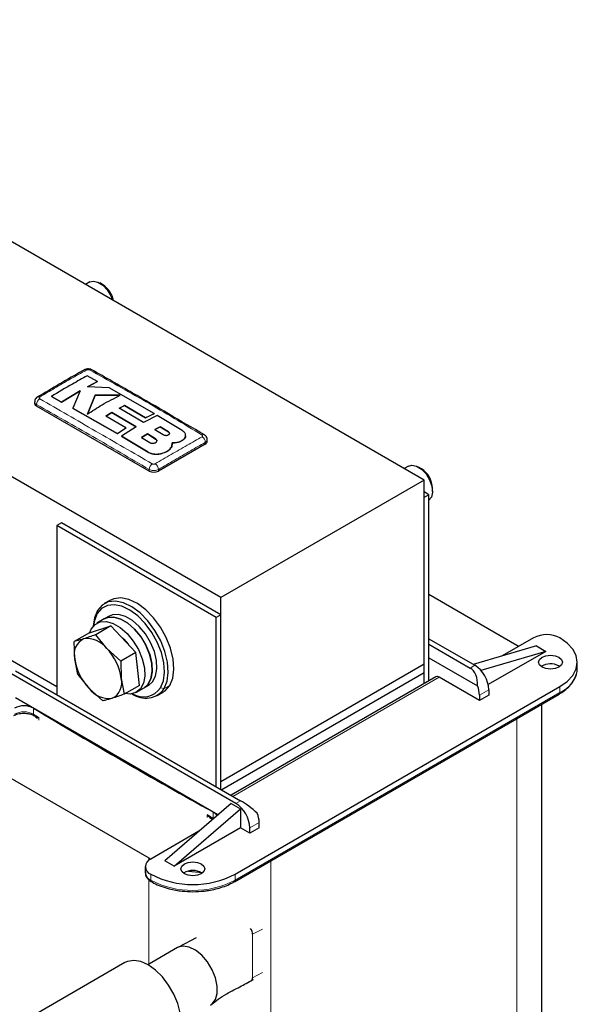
# Model space of a CAD drawing. Header units: millimetres. Extents: x 5 to 418, y 2 to 292.
# Tile 12 of 20: x 263 to 297, y 93 to 153. Entities that reach past the tile are written whole.
import ezdxf

# ---------------------------------------------------------------- set-up
doc = ezdxf.new("R2010")
doc.units = ezdxf.units.MM

msp = doc.modelspace()

# ---------------------------------------------------------------- linework, layer by layer
at = {"color": 7, "linetype": 'Continuous', "lineweight": 25}
for p, q in [((287.2929, 125.0499), (239.2096, 152.8078)), ((275.0175, 117.9635), (226.9342, 145.7214)), ((267.1164, 136.9933), (266.8602, 136.8454)), ((267.89, 136.8336), (267.7165, 136.9338)), ((267.5697, 130.9927), (266.9476, 131.3295)), ((266.9665, 130.6731), (267.5697, 130.9927)), ((267.5697, 130.9862), (266.9665, 130.6666)), ((268.2776, 130.605), (266.9665, 130.6731)), ((267.5697, 130.9927), (267.5697, 130.9862)), ((264.7943, 130.0877), (265.416, 129.7523)), ((264.7943, 130.0877), (264.7943, 130.0811)), ((265.416, 129.7458), (264.7943, 130.0811)), ((265.416, 129.7523), (266.5414, 130.4357)), ((266.5414, 130.4292), (265.416, 129.7458)), ((266.5414, 130.4357), (266.1007, 129.3786)), ((267.447, 130.1763), (266.9696, 129.0244)), ((266.9696, 129.0179), (267.447, 130.1698)), ((268.9523, 130.1609), (267.447, 130.1763)), ((267.447, 130.1763), (267.447, 130.1698)), ((267.447, 130.1698), (268.9523, 130.1543)), ((270.9922, 129.0558), (268.2776, 130.605)), ((263.7846, 129.7722), (263.7846, 129.6708)), ((270.69, 125.5887), (263.9018, 129.5075)), ((265.416, 129.7523), (265.416, 129.7458)), ((268.8867, 129.3794), (269.2129, 129.5501)), ((269.2129, 129.5435), (268.8867, 129.3728)), ((269.2129, 129.5501), (270.4813, 128.8097)), ((269.2129, 129.5501), (269.2129, 129.5435)), ((270.4813, 128.8031), (269.2129, 129.5435)), ((266.1007, 129.3786), (268.788, 127.8476)), ((266.1007, 129.3786), (266.1007, 129.372)), ((268.788, 127.841), (266.1007, 129.372)), ((268.081, 128.8991), (268.4417, 129.1242)), ((268.4417, 129.1177), (268.081, 128.8926)), ((269.2983, 128.1892), (268.081, 128.8991)), ((268.4417, 129.1242), (269.9063, 128.264)), ((268.4417, 129.1242), (268.4417, 129.1177)), ((269.9063, 128.2575), (268.4417, 129.1177)), ((270.3517, 128.5192), (268.8867, 129.3794)), ((271.1888, 128.9394), (270.3517, 128.5192)), ((270.4813, 128.8097), (270.9922, 129.0558)), ((270.9922, 129.0493), (270.4813, 128.8031)), ((270.9922, 129.0558), (270.9922, 129.0493)), ((272.685, 128.0372), (271.1888, 128.9394)), ((269.9063, 128.264), (269.0354, 127.7009)), ((270.4813, 128.8097), (270.4813, 128.8031)), ((271.3637, 128.2681), (271.048, 128.0986)), ((271.048, 128.0921), (271.3637, 128.2616)), ((271.8561, 127.9616), (271.3637, 128.2681)), ((271.3637, 128.2681), (271.3637, 128.2616)), ((271.3637, 128.2616), (271.8561, 127.9551)), ((268.788, 127.8476), (269.2983, 128.1892)), ((269.2983, 128.1826), (268.788, 127.841)), ((268.788, 127.8476), (268.788, 127.841)), ((269.0354, 127.7009), (270.6412, 126.7293)), ((269.0354, 127.7009), (269.0354, 127.6944)), ((270.6412, 126.7227), (269.0354, 127.6944)), ((269.2983, 128.1892), (269.2983, 128.1826)), ((270.5961, 127.8395), (270.2355, 127.6188)), ((270.2355, 127.6122), (270.5961, 127.8329)), ((271.0886, 127.5299), (270.5961, 127.8395)), ((270.5961, 127.8395), (270.5961, 127.8329)), ((270.5961, 127.8329), (271.0886, 127.5233)), ((271.048, 128.0986), (271.5405, 127.7894)), ((272.899, 127.7253), (272.899, 127.7319)), ((270.2355, 127.6188), (270.7279, 127.3119)), ((274.0841, 127.2215), (271.2557, 125.5887)), ((272.0569, 127.078), (272.0952, 127.2967)), ((272.0863, 127.2393), (272.0569, 127.0715)), ((272.0569, 127.078), (272.0569, 127.0715)), ((272.0992, 127.2386), (272.0992, 127.2451)), ((272.685, 127.4352), (272.685, 127.4287)), ((274.2013, 127.3848), (274.2013, 127.4863)), ((271.3817, 126.6357), (271.3817, 126.6291)), ((286.3497, 125.8901), (286.0936, 125.7422)), ((287.1233, 125.7304), (286.9498, 125.8306)), ((287.2929, 125.0499), (275.0175, 117.9635)), ((287.2929, 113.9449), (287.2929, 125.0499)), ((287.5757, 124.168), (287.2929, 124.3313)), ((287.5757, 124.168), (287.2929, 124.0047)), ((287.5757, 112.9371), (287.5757, 124.168)), ((287.7982, 124.361), (287.7982, 124.5614)), ((287.2929, 112.7738), (287.2929, 124.0047)), ((265.4008, 122.4699), (265.118, 122.3066)), ((265.118, 122.3066), (265.118, 112.1163)), ((274.7347, 116.755), (265.118, 122.3066)), ((275.0175, 116.9183), (265.4008, 122.4699)), ((265.118, 112.5734), (255.7842, 117.9617)), ((268.3265, 117.7949), (267.987, 117.5989)), ((275.0175, 106.8585), (275.0175, 117.9635)), ((292.879, 115.0795), (287.5757, 118.1411)), ((267.991, 116.6775), (267.5385, 116.4162)), ((268.2739, 116.8408), (267.991, 116.6775)), ((275.0175, 116.9183), (274.7347, 116.755)), ((274.7347, 106.5647), (274.7347, 116.755)), ((275.0175, 106.4014), (275.0175, 116.9183)), ((267.0873, 115.8465), (266.177, 115.321)), ((267.0873, 115.8465), (268.3813, 116.2498)), ((268.3813, 116.2498), (267.471, 115.7242)), ((268.3813, 116.2498), (269.891, 114.6593)), ((266.2052, 114.2782), (266.177, 115.321)), ((268.1462, 114.883), (267.471, 115.7242)), ((287.5757, 115.4799), (290.3476, 113.8797)), ((293.8972, 115.5368), (292.009, 114.4467)), ((268.9807, 114.1338), (268.1462, 114.883)), ((269.891, 114.6593), (268.9807, 114.1338)), ((270.1066, 112.6656), (269.891, 114.6593)), ((287.5757, 115.1533), (290.0647, 113.7164)), ((294.067, 115.047), (290.2527, 113.9345)), ((294.6326, 114.7204), (290.7102, 113.5764)), ((294.6326, 114.7204), (291.1596, 112.7154)), ((292.9903, 115.0133), (292.879, 115.0795)), ((294.067, 115.047), (294.6326, 114.7204)), ((266.3926, 113.3273), (266.2052, 114.2782)), ((268.9807, 114.1338), (269.0088, 113.091)), ((287.5757, 114.3368), (290.5167, 112.639)), ((296.5356, 113.708), (296.5356, 114.0673)), ((262.629, 113.5531), (276.2054, 105.7156)), ((269.9783, 113.8524), (269.9873, 113.7692)), ((287.2929, 113.9449), (275.0175, 106.8585)), ((287.2929, 113.4224), (275.0742, 106.3687)), ((287.2929, 113.4224), (287.2929, 113.9449)), ((287.2929, 112.7738), (287.2929, 113.4224)), ((295.4246, 113.8386), (295.4754, 113.806)), ((275.9226, 105.5523), (262.3461, 113.3899)), ((266.3926, 113.3273), (267.0678, 112.4861)), ((269.0088, 113.091), (269.1963, 112.1401)), ((287.998, 113.1809), (275.6359, 106.0444)), ((290.6304, 111.7568), (288.198, 113.1611)), ((267.0678, 112.4861), (267.9023, 111.7369)), ((270.1066, 112.6656), (269.1963, 112.1401)), ((269.9383, 112.2592), (270.3908, 112.5205)), ((270.3908, 112.5205), (270.6737, 112.6837)), ((271.1868, 112.0562), (271.5262, 112.2521)), ((275.8802, 101.2823), (295.4812, 112.5977)), ((291.1961, 112.41), (291.1961, 112.0834)), ((274.846, 104.8674), (262.629, 111.9201)), ((275.8387, 100.8315), (295.4397, 112.1469)), ((291.1961, 112.0834), (290.6304, 111.7568)), ((290.6304, 112.0834), (290.6304, 111.7568)), ((294.4021, 81.3404), (294.4021, 111.5478)), ((259.8147, 108.5319), (270.6759, 102.2619)), ((275.0175, 106.4014), (275.0175, 106.8585)), ((275.6397, 105.5523), (271.6375, 102.0987)), ((272.2032, 101.7722), (276.2054, 105.2258)), ((275.6397, 105.5523), (276.2054, 105.2258)), ((276.2054, 105.2258), (276.2054, 104.0826)), ((276.2054, 104.0826), (272.2032, 101.7722)), ((276.7711, 103.756), (276.2054, 104.0826)), ((277.3368, 104.0826), (276.7711, 103.756)), ((276.7711, 103.756), (276.7711, 104.0826)), ((277.3368, 104.0826), (277.3368, 104.4092)), ((273.6955, 103.8746), (270.789, 102.1967)), ((270.6759, 102.2619), (270.7907, 102.1977)), ((270.461, 101.7395), (270.461, 101.3802)), ((272.2032, 101.7722), (271.6375, 102.0987)), ((275.8387, 100.8315), (275.8363, 100.8301)), ((273.5408, 97.4469), (272.4628, 96.8884)), ((272.4054, 96.8591), (270.6134, 95.8246)), ((269.2335, 95.9518), (263.8558, 92.8473)), ((276.8383, 94.8501), (276.9988, 94.9347))]:
    msp.add_line(p, q, dxfattribs=at)
at = {"color": 7, "linetype": 'Continuous', "lineweight": 18}
for p, q in [((263.9018, 129.5075), (263.9018, 129.6094)), ((271.8561, 127.9616), (271.8561, 127.9551)), ((271.0886, 127.5299), (271.0886, 127.5233)), ((274.0841, 127.2215), (274.0841, 127.3234)), ((270.6412, 126.7293), (270.6412, 126.7227)), ((270.69, 125.5887), (270.69, 125.6906)), ((271.2557, 125.5887), (271.2557, 125.6906)), ((267.5616, 117.0002), (267.5741, 117.1833)), ((290.3476, 113.8797), (290.0647, 113.7164)), ((288.198, 113.1611), (275.7531, 105.9768)), ((271.3859, 112.5243), (271.5997, 112.4719)), ((271.9391, 112.6678), (271.5997, 112.4719)), ((295.4812, 112.2385), (275.8802, 100.923)), ((291.1961, 112.41), (290.6304, 112.0834)), ((295.4812, 112.5977), (295.4812, 112.2385)), ((263.7139, 111.2922), (263.7139, 110.9329)), ((264.049, 110.7317), (264.049, 110.5684)), ((292.879, 110.6686), (292.879, 79.2177)), ((275.9226, 105.5523), (276.2054, 105.7156)), ((274.2035, 104.8696), (274.2035, 104.7063)), ((274.552, 104.6762), (274.552, 105.0355)), ((274.5948, 104.6506), (274.552, 104.6762)), ((277.3368, 104.4092), (276.7711, 104.0826)), ((270.6759, 102.2619), (270.6759, 102.1203)), ((278.0298, 102.0963), (278.0298, 70.6455)), ((270.6759, 100.9545), (270.6759, 95.8607)), ((270.789, 101.2823), (270.789, 100.923)), ((275.8802, 100.923), (275.8802, 101.2823)), ((276.9408, 97.6593), (277.5463, 97.9785)), ((276.9408, 95.0439), (276.9408, 97.6593)), ((276.9408, 95.0439), (277.5463, 95.3631))]:
    msp.add_line(p, q, dxfattribs=at)
at = {"color": 7, "linetype": 'Continuous', "lineweight": 25, "flags": 128}
for points in [[(267.1164, 136.9933), (267.3234, 137.0493), (267.6043, 136.99), (267.8987, 136.8057), (268.1712, 136.5186), (268.3887, 136.1635), (268.492, 135.9034)], [(286.3497, 125.8901), (286.5567, 125.9461), (286.8376, 125.8868), (287.132, 125.7025), (287.4045, 125.4155), (287.622, 125.0604), (287.7585, 124.68), (287.7974, 124.3202), (287.7341, 124.0244), (287.5761, 123.8283), (287.5757, 123.828)], [(271.5997, 112.4719), (271.7793, 112.9153), (271.8489, 113.4547), (271.8051, 114.0629), (271.6501, 114.7094), (271.3916, 115.3619), (271.0426, 115.9876), (270.6207, 116.5551), (270.1469, 117.036), (269.645, 117.4061), (269.1402, 117.647), (268.6578, 117.7464), (268.222, 117.6995), (267.8546, 117.5086), (267.5741, 117.1833)], [(271.9391, 112.6678), (272.1187, 113.1113), (272.1883, 113.6506), (272.1445, 114.2588), (271.9895, 114.9054), (271.731, 115.5578), (271.3821, 116.1835), (270.9601, 116.751), (270.4863, 117.2319), (269.9844, 117.6021), (269.4796, 117.8429), (268.9972, 117.9424), (268.5614, 117.8955), (268.3265, 117.7949)], [(267.5741, 117.1833), (267.3946, 116.7398), (267.3261, 116.2396)], [(267.5616, 117.0002), (267.391, 116.5789), (267.3354, 116.2502)], [(271.3859, 112.5243), (271.5565, 112.9456), (271.6227, 113.458), (271.5811, 114.0358), (271.4338, 114.65), (271.1882, 115.2699), (270.8567, 115.8643), (270.4558, 116.4034), (270.0057, 116.8602), (269.5289, 117.2119), (269.0494, 117.4407), (268.5911, 117.5352), (268.1771, 117.4906), (267.8281, 117.3093), (267.5616, 117.0002)], [(267.1182, 115.8562), (267.2052, 116.0629), (267.4342, 116.3446), (267.7453, 116.5001), (268.1187, 116.5198), (268.5311, 116.4024), (268.9565, 116.1553), (269.3682, 115.7939), (269.7403, 115.3411), (270.0494, 114.8252), (270.2762, 114.2787), (270.4064, 113.7359), (270.4317, 113.2309), (270.3507, 112.7954), (270.1683, 112.4569), (269.8961, 112.2365), (269.5512, 112.1482), (269.2535, 112.1731)], [(270.3908, 112.5205), (270.6238, 112.7217), (270.8049, 113.0617), (270.8846, 113.4982), (270.8579, 114.0038), (270.7265, 114.5469), (270.4985, 115.0933), (270.1884, 115.6086), (269.8157, 116.0604), (269.4036, 116.4204), (268.9782, 116.666), (268.5662, 116.7817), (268.1934, 116.7602), (267.991, 116.6775)], [(267.991, 116.6775), (268.1978, 116.7614), (268.5713, 116.7811), (268.9836, 116.6637), (269.409, 116.4165), (269.8207, 116.0552), (270.1928, 115.6023), (270.502, 115.0864), (270.7288, 114.5399), (270.8589, 113.9971), (270.8843, 113.4921), (270.8032, 113.0567), (270.6209, 112.7181), (270.3908, 112.5205)], [(270.6737, 112.6837), (270.9066, 112.885), (271.0878, 113.2249), (271.1675, 113.6614), (271.1408, 114.1671), (271.0093, 114.7102), (270.7814, 115.2565), (270.4713, 115.7718), (270.0985, 116.2237), (269.6865, 116.5837), (269.2611, 116.8293), (268.849, 116.945), (268.4763, 116.9235), (268.2739, 116.8408)], [(268.9711, 115.6285), (269.1614, 115.4589), (269.4433, 115.131)], [(295.4812, 112.5977), (295.9289, 112.9127), (296.2615, 113.272), (296.4664, 113.6618), (296.5356, 114.0673), (296.4664, 114.4727), (296.2615, 114.8626), (295.9289, 115.2219), (295.4812, 115.5368)], [(295.4246, 114.3612), (295.5807, 114.2263), (295.6355, 114.0673), (295.5807, 113.9082), (295.4246, 113.7734), (295.191, 113.6833), (294.9155, 113.6516), (294.6399, 113.6833), (294.4064, 113.7734), (294.2503, 113.9082), (294.1955, 114.0673), (294.2503, 114.2263), (294.4064, 114.3612), (294.6399, 114.4513), (294.9155, 114.4829), (295.191, 114.4513), (295.4246, 114.3612)], [(271.5262, 112.2521), (271.6586, 112.3424), (271.9391, 112.6678)], [(272.8255, 101.315), (272.6694, 101.4498), (272.6146, 101.6089), (272.6694, 101.7679), (272.8255, 101.9028), (273.059, 101.9929), (273.3346, 102.0245), (273.6101, 101.9929), (273.8437, 101.9028), (273.9998, 101.7679), (274.0546, 101.6089), (273.9998, 101.4498), (273.8437, 101.315), (273.6101, 101.2249), (273.3346, 101.1932), (273.059, 101.2249), (272.8255, 101.315)], [(273.077, 101.4744), (273.8996, 101.3941), (273.9486, 101.3918)], [(274.4052, 93.3949), (274.5023, 93.4631), (274.7024, 93.7276), (274.8063, 94.0958), (274.8063, 94.5406), (274.7024, 95.0288), (274.5023, 95.5243), (274.2208, 95.9904), (273.8789, 96.3924), (273.5018, 96.7006), (273.1176, 96.892), (272.7547, 96.9526), (272.44, 96.8778), (272.4054, 96.8591)], [(272.6133, 92.3839), (272.5637, 92.9213), (272.4173, 93.4891), (272.1814, 94.0587), (271.8679, 94.6017), (271.4925, 95.0908), (271.074, 95.5015), (270.6334, 95.8132), (270.1929, 96.0102), (269.7744, 96.0827), (269.399, 96.027), (269.2335, 95.9518)]]:
    msp.add_lwpolyline(points, dxfattribs=at)
at = {"color": 7, "linetype": 'Continuous', "lineweight": 25}
for centre, radius, start, end in [((267.1017, 135.5952), 1.468, 10.947819, 57.523036), ((266.8483, 131.5714), 0.1394, 55.563125, 114.467134), ((264.0153, 129.9375), 0.138, 55.218177, 114.71128), ((263.9848, 129.6907), 0.2012, 185.694799, 245.625342), ((273.97, 127.6561), 0.1339, 62.678815, 125.641213), ((274.0011, 127.4048), 0.2012, 294.374658, 354.305201), ((270.9728, 126.1346), 0.6148, 242.609672, 297.390328), ((286.3639, 124.5127), 1.435, 1.941423, 58.053201), ((267.1966, 114.5527), 1.0287, 116.080207, 195.472999), ((266.9394, 113.9852), 1.5041, 36.648283, 97.450145), ((294.6892, 114.0083), 1.7215, 62.609672, 117.390328), ((265.8081, 112.6539), 3.2305, 7.775734, 43.632951), ((269.406, 114.7153), 3.2305, 187.775734, 223.632951), ((289.3538, 112.3262), 1.8442, 2.605478, 57.394522), ((294.918, 112.9057), 1.0615, 61.49665, 121.998124), ((268.0174, 112.8165), 1.0287, 296.080207, 15.472999), ((288.0808, 112.9975), 0.2012, 54.382423, 114.307119), ((268.2746, 113.384), 1.5041, 216.648283, 277.450145), ((270.4886, 113.2572), 1.3606, 233.488664, 324.74809), ((270.3506, 113.2386), 1.2578, 238.479124, 325.398524), ((289.0685, 112.0532), 1.5623, 1.108153, 22.021162), ((295.386, 112.2263), 0.0959, 304.056351, 7.25583), ((263.1361, 110.2112), 1.2257, 61.876428, 117.450062), ((446.5232, 415.4461), 354.8645, 238.992356, 241.013021), ((263.7937, 110.9068), 0.0758, 237.152961, 273.117197), ((274.9289, 103.9988), 1.8442, 2.605478, 57.394522), ((274.3398, 104.6011), 0.4835, 25.304749, 63.958402), ((275.7748, 104.379), 1.5623, 1.108153, 22.021162), ((270.9625, 101.7395), 0.489, 110.783421, 249.216579), ((271.0215, 101.4361), 0.5633, 185.694799, 245.625342), ((273.3346, 106.1953), 5.5333, 242.609672, 297.390328), ((273.3346, 100.4903), 1.0239, 56.848655, 123.151345), ((270.8826, 100.9106), 0.0944, 172.40074, 239.472525)]:
    msp.add_arc(centre, radius, start, end, dxfattribs=at)
at = {"color": 7, "linetype": 'Continuous', "lineweight": 18}
for centre, radius, start, end in [((267.1775, 131.5722), 0.1386, 64.387018, 124.525005), ((264.3285, 129.5949), 0.4269, 123.322537, 178.0586), ((273.6573, 127.3088), 0.4271, 1.96118, 56.680229), ((271.1252, 125.665), 0.436, 123.127799, 176.632329), ((270.8206, 125.6651), 0.4359, 3.347515, 56.869326), ((294.7339, 113.8876), 1.8106, 294.374658, 354.305201), ((263.1361, 109.8519), 1.2257, 61.876428, 117.450062), ((263.8153, 110.9233), 0.1018, 174.591469, 231.953781), ((441.2058, 406.1185), 344.4386, 238.981974, 239.046985), ((451.7005, 424.298), 365.4308, 240.94035, 241.002847), ((274.6906, 104.673), 0.1386, 178.685706, 201.573841), ((273.3346, 105.836), 5.5333, 242.609672, 297.390328), ((275.785, 100.9109), 0.0959, 304.056351, 7.25583)]:
    msp.add_arc(centre, radius, start, end, dxfattribs=at)
at = {"color": 7, "linetype": 'Continuous', "lineweight": 25}
for centre, major_axis, ratio, start_param, end_param in [((289.499, 112.41), (0.4365, 1.3637), 0.6758568, 5.0903242, 6.1375218), ((276.7711, 105.0623), (1.011, -0.7989), 0.1669635, 1.2427733, 2.2899709), ((276.658, 97.8226), (-0.1998, 0.3467), 0.5773809, 3.9280162, 4.9195711), ((276.658, 95.2072), (-0.1998, 0.3467), 0.5773809, 2.9364613, 3.9280162)]:
    msp.add_ellipse(centre, major_axis=major_axis, ratio=ratio, start_param=start_param, end_param=end_param, dxfattribs=at)
for points, knots in [([(266.7907, 131.6981), (266.7494, 131.6749), (265.8054, 131.1445), (264.8608, 130.5892), (263.9574, 130.0582)], [0, 0, 0, 0, 0.0437351, 1, 1, 1, 1]), ([(266.9476, 131.3295), (266.6531, 131.1671), (265.9354, 130.7711), (265.2175, 130.3412), (264.7943, 130.0877)], [0, 0, 0, 0, 0.410329, 1, 1, 1, 1]), ([(267.2339, 131.6964), (267.2302, 131.6994), (267.1967, 131.7266), (267.104, 131.7491), (266.9624, 131.7594), (266.8488, 131.7349), (266.7977, 131.7007), (266.7917, 131.6968)], [0, 0, 0, 0, 0.0314747, 0.2834631, 0.5952216, 0.9527502, 1, 1, 1, 1]), ([(274.0285, 127.7709), (272.5858, 128.6216), (270.3214, 129.9568), (268.0571, 131.2318), (267.2355, 131.6944)], [0, 0, 0, 0, 0.63710701, 1, 1, 1, 1]), ([(263.9585, 130.0611), (263.9538, 130.0591), (263.9113, 130.0407), (263.8511, 129.9761), (263.7927, 129.8769), (263.7894, 129.8047), (263.7879, 129.7725)], [0, 0, 0, 0, 0.0428539, 0.3934315, 0.729654, 1, 1, 1, 1]), ([(266.9696, 129.0244), (267.2639, 129.2189), (267.9248, 129.6553), (268.5858, 129.9805), (268.9523, 130.1609)], [0, 0, 0, 0, 0.445477, 1, 1, 1, 1]), ([(271.5405, 127.7894), (271.56, 127.7791), (271.599, 127.7585), (271.6736, 127.7438), (271.7496, 127.7433), (271.8202, 127.758), (271.8769, 127.7859), (271.9135, 127.8238), (271.9257, 127.8675), (271.9123, 127.9119), (271.8838, 127.9432), (271.8614, 127.9581), (271.8561, 127.9616)], [0, 0, 0, 0, 0.107578, 0.2151551, 0.3227414, 0.4302646, 0.5376805, 0.6449865, 0.7522129, 0.8594106, 0.9666404, 1, 1, 1, 1]), ([(271.8561, 127.9551), (271.8718, 127.9431), (271.9031, 127.919), (271.9225, 127.8844), (271.9194, 127.8651), (271.9187, 127.8603)], [0, 0, 0, 0, 0.4296304, 0.8592752, 1, 1, 1, 1]), ([(272.685, 127.4352), (272.7373, 127.4713), (272.8421, 127.5433), (272.9078, 127.6842), (272.8937, 127.8286), (272.8104, 127.9506), (272.7207, 128.0126), (272.685, 128.0372)], [0, 0, 0, 0, 0.2145899, 0.4291787, 0.6437974, 0.8584406, 1, 1, 1, 1]), ([(272.8899, 127.7257), (272.8898, 127.6935), (272.8896, 127.6136), (272.8092, 127.5093), (272.7203, 127.4516), (272.685, 127.4287)], [0, 0, 0, 0, 0.2882398, 0.7172488, 1, 1, 1, 1]), ([(274.1986, 127.4859), (274.1995, 127.4914), (274.2065, 127.5367), (274.1781, 127.6186), (274.118, 127.7103), (274.0626, 127.7595), (274.0297, 127.7758), (274.0283, 127.7765)], [0, 0, 0, 0, 0.0473093, 0.3874574, 0.6881117, 0.9868784, 1, 1, 1, 1]), ([(270.7279, 127.3119), (270.7502, 127.3004), (270.7947, 127.2774), (270.8798, 127.2625), (270.9666, 127.2645), (271.0471, 127.2843), (271.1119, 127.3193), (271.1539, 127.3656), (271.1682, 127.4183), (271.153, 127.4713), (271.1204, 127.5083), (271.0947, 127.5257), (271.0886, 127.5299)], [0, 0, 0, 0, 0.1073587, 0.2147209, 0.322003, 0.4292233, 0.5364372, 0.6436972, 0.7510459, 0.8585026, 0.9660513, 1, 1, 1, 1]), ([(271.0886, 127.5233), (271.1065, 127.5093), (271.1423, 127.4812), (271.1645, 127.4401), (271.1609, 127.417), (271.1601, 127.4113)], [0, 0, 0, 0, 0.4302446, 0.8604885, 1, 1, 1, 1]), ([(271.3817, 126.6357), (271.4897, 126.665), (271.7057, 126.7237), (271.9446, 126.8833), (272.0203, 127.0146), (272.0569, 127.078)], [0, 0, 0, 0, 0.3407821, 0.6815687, 1, 1, 1, 1]), ([(272.0569, 127.0715), (272.017, 127.0037), (271.9372, 126.8681), (271.692, 126.712), (271.4828, 126.6561), (271.3817, 126.6291)], [0, 0, 0, 0, 0.3408172, 0.6816417, 1, 1, 1, 1]), ([(272.0952, 127.2967), (272.1824, 127.2985), (272.3567, 127.3021), (272.5574, 127.3617), (272.6515, 127.416), (272.685, 127.4352)], [0, 0, 0, 0, 0.3919652, 0.7839445, 1, 1, 1, 1]), ([(272.685, 127.4287), (272.6214, 127.3951), (272.4941, 127.328), (272.278, 127.2893), (272.1432, 127.2899), (272.0952, 127.2901)], [0, 0, 0, 0, 0.3915996, 0.783192, 1, 1, 1, 1]), ([(270.6412, 126.7293), (270.7003, 126.6995), (270.8185, 126.6399), (271.0439, 126.6026), (271.2377, 126.6059), (271.3455, 126.6282), (271.3817, 126.6357)], [0, 0, 0, 0, 0.2851253, 0.5702516, 0.8553553, 1, 1, 1, 1]), ([(271.3817, 126.6291), (271.3086, 126.6163), (271.1623, 126.5906), (270.931, 126.6101), (270.7548, 126.6598), (270.6698, 126.7069), (270.6412, 126.7227)], [0, 0, 0, 0, 0.285052, 0.570102, 0.8551915, 1, 1, 1, 1]), ([(266.7444, 115.4767), (266.5895, 115.4308), (266.3843, 115.37), (266.2178, 115.3307), (266.177, 115.321)], [0, 0, 0, 0, 0.7546146, 1, 1, 1, 1]), ([(267.471, 115.7242), (267.4628, 115.7213), (267.2008, 115.6267), (266.9689, 115.5505), (266.7444, 115.4767)], [0, 0, 0, 0, 0.0314494, 1, 1, 1, 1]), ([(295.4357, 112.1495), (295.4622, 112.1632), (295.6179, 112.2442), (295.8562, 112.4257), (296.1403, 112.6943), (296.3554, 112.9998), (296.5043, 113.3365), (296.5241, 113.575), (296.5341, 113.696)], [0, 0, 0, 0, 0.0376698, 0.2215377, 0.4086083, 0.5995656, 0.7968031, 1, 1, 1, 1]), ([(268.4697, 111.8925), (268.3148, 111.8466), (268.1095, 111.7858), (267.9431, 111.7465), (267.9023, 111.7369)], [0, 0, 0, 0, 0.75461458, 1, 1, 1, 1]), ([(269.1963, 112.1401), (269.188, 112.1371), (268.926, 112.0425), (268.6942, 111.9663), (268.4697, 111.8925)], [0, 0, 0, 0, 0.0314494, 1, 1, 1, 1]), ([(262.5329, 110.8468), (262.5642, 110.8644), (262.6329, 110.9032), (262.7794, 110.9499), (262.9515, 110.9841), (263.0768, 110.9883), (263.1368, 110.9904)], [0, 0, 0, 0, 0.2069914, 0.4552636, 0.7392802, 1, 1, 1, 1]), ([(263.1368, 110.9904), (263.2406, 110.9846), (263.3847, 110.9765), (263.5681, 110.9274), (263.6783, 110.8871), (263.7335, 110.8516), (263.7512, 110.8402)], [0, 0, 0, 0, 0.4372429, 0.6076155, 0.8737198, 1, 1, 1, 1]), ([(263.7978, 110.8311), (263.827, 110.8052), (263.8854, 110.7535), (263.9944, 110.739), (264.049, 110.7317)], [0, 0, 0, 0, 0.49948973, 1, 1, 1, 1]), ([(264.049, 110.7317), (264.0059, 110.7181), (263.9391, 110.697), (263.8918, 110.6987), (263.8847, 110.7162), (263.8815, 110.7241)], [0, 0, 0, 0, 0.4996153, 0.7744495, 1, 1, 1, 1]), ([(274.5201, 104.6362), (274.4788, 104.6563), (274.3574, 104.7154), (274.2647, 104.8083), (274.2035, 104.8696)], [0, 0, 0, 0, 0.3405465, 1, 1, 1, 1]), ([(270.473, 101.406), (270.4709, 101.3508), (270.4656, 101.215), (270.5828, 101.0252), (270.7157, 100.8944), (270.8145, 100.8442), (270.8341, 100.8343)], [0, 0, 0, 0, 0.2381011, 0.5855941, 0.9178423, 1, 1, 1, 1]), ([(270.8376, 100.8359), (270.8822, 100.8078), (271.0524, 100.7006), (271.4122, 100.5519), (271.8615, 100.4084), (272.2933, 100.3166), (272.7677, 100.2468), (273.1163, 100.2363), (273.3346, 100.2298)], [0, 0, 0, 0, 0.0700484, 0.266915, 0.4713922, 0.6223886, 0.7636436, 1, 1, 1, 1]), ([(273.3346, 100.2298), (273.5636, 100.2368), (273.8847, 100.2467), (274.3443, 100.3118), (274.7216, 100.3877), (275.1421, 100.5116), (275.5213, 100.6583), (275.7377, 100.7797), (275.8347, 100.8341)], [0, 0, 0, 0, 0.2479271, 0.3476933, 0.5116923, 0.679158, 0.8561276, 1, 1, 1, 1]), ([(274.4979, 93.4596), (274.6091, 93.5507), (274.8411, 93.7409), (275.387, 94.094), (276.0893, 94.4521), (276.5913, 94.7188), (276.8557, 94.8592)], [0, 0, 0, 0, 0.2160806, 0.450805, 0.7108255, 1, 1, 1, 1])]:
    msp.add_open_spline(points, degree=3, knots=knots, dxfattribs=at)
at = {"color": 7, "linetype": 'Continuous', "lineweight": 18}
for points, knots in [([(266.9271, 131.6864), (266.6023, 131.5061), (265.9527, 131.1457), (265.0086, 130.6), (264.3921, 130.2298), (264.094, 130.0508)], [0, 0, 0, 0, 0.3404989, 0.6810495, 1, 1, 1, 1]), ([(267.0989, 131.6864), (267.0922, 131.6897), (267.0751, 131.6979), (267.0406, 131.7055), (266.9995, 131.7068), (266.959, 131.7008), (266.9377, 131.6912), (266.9271, 131.6864)], [0, 0, 0, 0, 0.140567, 0.3553278, 0.5708439, 0.7860438, 1, 1, 1, 1]), ([(273.892, 127.7649), (272.7712, 128.4368), (270.5298, 129.7804), (268.2425, 131.0511), (267.0989, 131.6864)], [0, 0, 0, 0, 0.5000392, 1, 1, 1, 1]), ([(264.094, 130.0508), (264.0882, 130.0469), (264.0736, 130.0368), (264.0601, 130.0168), (264.0578, 129.993), (264.0684, 129.9698), (264.0854, 129.9577), (264.0939, 129.9517)], [0, 0, 0, 0, 0.1406569, 0.3555039, 0.5710329, 0.7861716, 1, 1, 1, 1]), ([(263.9018, 129.6094), (263.8737, 129.6294), (263.8175, 129.6695), (263.7827, 129.7294), (263.7883, 129.7638), (263.7896, 129.7723)], [0, 0, 0, 0, 0.4290253, 0.8580652, 1, 1, 1, 1]), ([(270.69, 125.6906), (269.5587, 126.3563), (267.296, 127.6878), (265.0332, 128.9688), (263.9018, 129.6094)], [0, 0, 0, 0, 0.499961, 1, 1, 1, 1]), ([(264.0939, 129.9517), (265.2147, 129.303), (267.4561, 128.0058), (269.7434, 126.6887), (270.887, 126.0301)], [0, 0, 0, 0, 0.50003915, 1, 1, 1, 1]), ([(271.0588, 126.0302), (271.3836, 126.2174), (272.0332, 126.5921), (272.9773, 127.1372), (273.5938, 127.4934), (273.8919, 127.6657)], [0, 0, 0, 0, 0.3404989, 0.6810495, 1, 1, 1, 1]), ([(273.8919, 127.6657), (273.8977, 127.6695), (273.9123, 127.6792), (273.9258, 127.6989), (273.9281, 127.7226), (273.9175, 127.7461), (273.9005, 127.7586), (273.892, 127.7649)], [0, 0, 0, 0, 0.1406569, 0.3555039, 0.5710329, 0.7861716, 1, 1, 1, 1]), ([(274.0841, 127.3234), (273.7834, 127.1533), (273.1616, 126.8016), (272.2188, 126.2576), (271.5767, 125.8796), (271.2557, 125.6906)], [0, 0, 0, 0, 0.3189773, 0.6594761, 1, 1, 1, 1]), ([(274.1962, 127.4862), (274.1962, 127.4688), (274.1961, 127.4254), (274.1521, 127.3683), (274.1034, 127.3362), (274.0841, 127.3234)], [0, 0, 0, 0, 0.28750945, 0.71717541, 1, 1, 1, 1]), ([(270.887, 126.0301), (270.8937, 126.0267), (270.9108, 126.0181), (270.9453, 126.0101), (270.9864, 126.0088), (271.0268, 126.015), (271.0482, 126.0251), (271.0588, 126.0302)], [0, 0, 0, 0, 0.14056698, 0.35532785, 0.57084386, 0.7860438, 1, 1, 1, 1]), ([(271.2557, 125.6906), (271.2208, 125.6739), (271.1509, 125.6406), (271.0174, 125.6197), (270.8817, 125.6242), (270.7683, 125.6507), (270.7122, 125.6793), (270.69, 125.6906)], [0, 0, 0, 0, 0.2146728, 0.4293525, 0.6440267, 0.8586958, 1, 1, 1, 1]), ([(274.51, 104.5775), (274.5047, 104.5798), (274.4557, 104.6017), (274.3433, 104.6934), (274.2583, 104.8005), (274.2035, 104.8696)], [0, 0, 0, 0, 0.0412364, 0.3814882, 1, 1, 1, 1])]:
    msp.add_open_spline(points, degree=3, knots=knots, dxfattribs=at)

doc.saveas('drawing.dxf')
